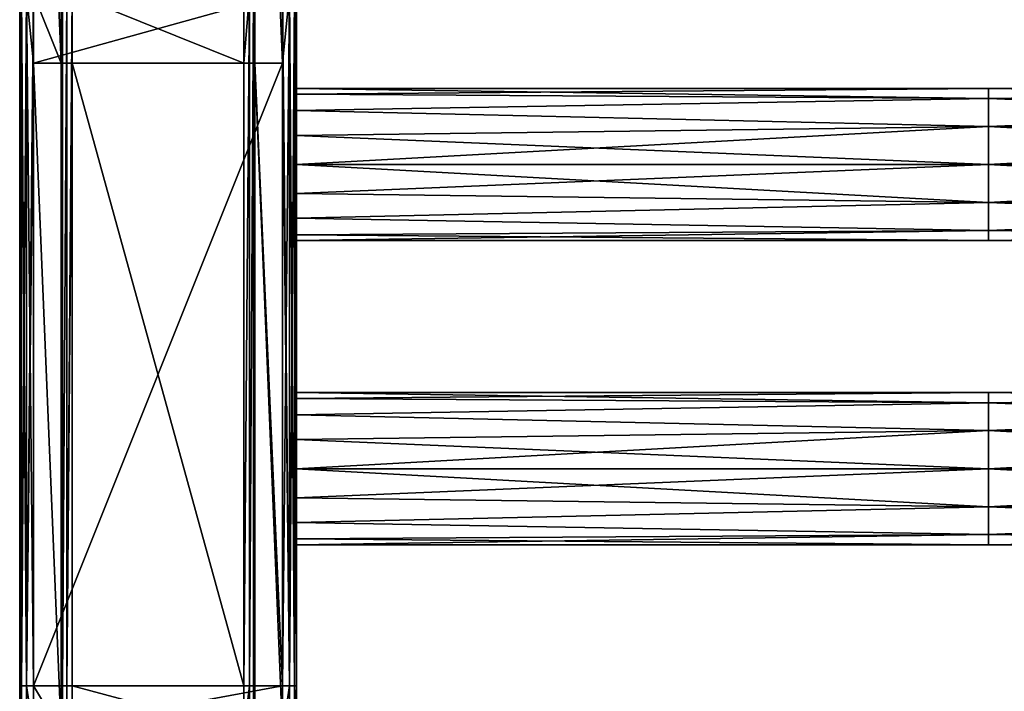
# Model space of a CAD drawing. Extents: x -252 to 252, y -10 to 685.
# Tile 4 of 256: x -250 to -108, y 203 to 300. Entities that reach past the tile are written whole.
import ezdxf

# ---------------------------------------------------------------- set-up
doc = ezdxf.new("R2010")
doc.units = 0
doc.header["$LTSCALE"] = 65.369103
for name, color, linetype in [('3813', 7, 'CONTINUOUS'), ('3814', 7, 'CONTINUOUS'), ('3815', 7, 'CONTINUOUS'), ('3816', 7, 'CONTINUOUS'), ('3817', 7, 'CONTINUOUS'), ('3818', 7, 'CONTINUOUS'), ('3819', 7, 'CONTINUOUS'), ('3820', 7, 'CONTINUOUS'), ('3821', 7, 'CONTINUOUS'), ('3822', 7, 'CONTINUOUS'), ('3823', 7, 'CONTINUOUS'), ('3824', 7, 'CONTINUOUS'), ('3825', 7, 'CONTINUOUS'), ('3826', 7, 'CONTINUOUS'), ('3917', 7, 'CONTINUOUS'), ('3918', 7, 'CONTINUOUS'), ('3919', 7, 'CONTINUOUS'), ('3920', 7, 'CONTINUOUS')]:
    doc.layers.add(name, color=color, linetype=linetype)

msp = doc.modelspace()

# ---------------------------------------------------------------- linework, layer by layer
at = {"layer": '3813', "color": 7, "linetype": 'CONTINUOUS'}
for points in [[(-242.4, 294.14, -19), (-242.4, 304.2, -19), (-217.6, 294.14, -19), (-242.4, 294.14, -19)], [(-217.6, 294.14, -19), (-242.4, 304.2, -19), (-217.6, 304.2, -19), (-217.6, 294.14, -19)], [(-242.4, 204.1, -19), (-242.4, 294.14, -19), (-217.6, 204.1, -19), (-242.4, 204.1, -19)], [(-217.6, 204.1, -19), (-242.4, 294.14, -19), (-217.6, 294.14, -19), (-217.6, 204.1, -19)], [(-242.4, 197.43, -19), (-242.4, 204.1, -19), (-217.6, 197.43, -19), (-242.4, 197.43, -19)], [(-217.6, 197.43, -19), (-242.4, 204.1, -19), (-217.6, 204.1, -19), (-217.6, 197.43, -19)]]:
    msp.add_3dface(points, dxfattribs=at)
at = {"layer": '3814', "color": 7, "linetype": 'CONTINUOUS'}
for points in [[(-243.79, 304.2, -18.2), (-244, 294.14, -17.4), (-244, 304.2, -17.4), (-243.79, 304.2, -18.2)], [(-244, 204.1, -17.4), (-244, 294.14, -17.4), (-243.79, 304.2, -18.2), (-244, 204.1, -17.4)], [(-243.79, 204.1, -18.2), (-244, 204.1, -17.4), (-243.79, 304.2, -18.2), (-243.79, 204.1, -18.2)], [(-243.2, 304.2, -18.79), (-243.79, 204.1, -18.2), (-243.79, 304.2, -18.2), (-243.2, 304.2, -18.79)], [(-243.2, 204.1, -18.79), (-243.79, 204.1, -18.2), (-243.2, 304.2, -18.79), (-243.2, 204.1, -18.79)], [(-242.4, 304.2, -19), (-242.4, 294.14, -19), (-243.2, 204.1, -18.79), (-242.4, 304.2, -19)], [(-242.4, 304.2, -19), (-243.2, 204.1, -18.79), (-243.2, 304.2, -18.79), (-242.4, 304.2, -19)], [(-242.4, 294.14, -19), (-242.4, 204.1, -19), (-243.2, 204.1, -18.79), (-242.4, 294.14, -19)], [(-243.79, 104, -18.2), (-244, 104, -17.4), (-243.79, 204.1, -18.2), (-243.79, 104, -18.2)], [(-244, 104, -17.4), (-244, 197.43, -17.4), (-243.79, 204.1, -18.2), (-244, 104, -17.4)], [(-243.79, 204.1, -18.2), (-244, 197.43, -17.4), (-244, 204.1, -17.4), (-243.79, 204.1, -18.2)], [(-243.2, 204.1, -18.79), (-243.79, 104, -18.2), (-243.79, 204.1, -18.2), (-243.2, 204.1, -18.79)], [(-243.2, 104, -18.79), (-243.79, 104, -18.2), (-243.2, 204.1, -18.79), (-243.2, 104, -18.79)], [(-242.4, 204.1, -19), (-242.4, 197.43, -19), (-243.2, 104, -18.79), (-242.4, 204.1, -19)], [(-242.4, 204.1, -19), (-243.2, 104, -18.79), (-243.2, 204.1, -18.79), (-242.4, 204.1, -19)]]:
    msp.add_3dface(points, dxfattribs=at)
at = {"layer": '3815', "color": 7, "linetype": 'CONTINUOUS'}
for points in [[(-244, 304.2, -17.4), (-244, 294.14, -17.4), (-244, 390.86, -15), (-244, 304.2, -17.4)], [(-244, 390.86, -15), (-244, 294.14, -17.4), (-244, 294.14, -15), (-244, 390.86, -15)], [(-244, 294.14, -17.4), (-244, 204.1, -17.4), (-244, 294.14, -15), (-244, 294.14, -17.4)], [(-244, 294.14, -15), (-244, 197.43, -17.4), (-244, 197.43, -15), (-244, 294.14, -15)], [(-244, 204.1, -17.4), (-244, 197.43, -17.4), (-244, 294.14, -15), (-244, 204.1, -17.4)]]:
    msp.add_3dface(points, dxfattribs=at)
at = {"layer": '3816', "color": 7, "linetype": 'CONTINUOUS'}
for points in [[(-244, 390.86, -15), (-244, 294.14, -15), (-248, 390.86, -15), (-244, 390.86, -15)], [(-248, 390.86, -15), (-244, 294.14, -15), (-248, 304.2, -15), (-248, 390.86, -15)], [(-248, 304.2, -15), (-244, 294.14, -15), (-248, 294.14, -15), (-248, 304.2, -15)], [(-244, 294.14, -15), (-244, 197.43, -15), (-248, 294.14, -15), (-244, 294.14, -15)], [(-248, 294.14, -15), (-244, 197.43, -15), (-248, 204.1, -15), (-248, 294.14, -15)], [(-248, 204.1, -15), (-244, 197.43, -15), (-248, 197.43, -15), (-248, 204.1, -15)]]:
    msp.add_3dface(points, dxfattribs=at)
at = {"layer": '3817', "color": 7, "linetype": 'CONTINUOUS'}
for points in [[(-249.73, 204.1, -14), (-250, 204.1, -13), (-249.73, 304.2, -14), (-249.73, 204.1, -14)], [(-249.73, 304.2, -14), (-250, 294.14, -13), (-250, 304.2, -13), (-249.73, 304.2, -14)], [(-250, 204.1, -13), (-250, 294.14, -13), (-249.73, 304.2, -14), (-250, 204.1, -13)], [(-249, 204.1, -14.73), (-249.73, 204.1, -14), (-249, 304.2, -14.73), (-249, 204.1, -14.73)], [(-249, 304.2, -14.73), (-249.73, 204.1, -14), (-249.73, 304.2, -14), (-249, 304.2, -14.73)], [(-248, 304.2, -15), (-248, 294.14, -15), (-249, 204.1, -14.73), (-248, 304.2, -15)], [(-248, 304.2, -15), (-249, 204.1, -14.73), (-249, 304.2, -14.73), (-248, 304.2, -15)], [(-248, 294.14, -15), (-248, 204.1, -15), (-249, 204.1, -14.73), (-248, 294.14, -15)], [(-250, 104, -13), (-250, 197.43, -13), (-249.73, 204.1, -14), (-250, 104, -13)], [(-249.73, 104, -14), (-250, 104, -13), (-249.73, 204.1, -14), (-249.73, 104, -14)], [(-249.73, 204.1, -14), (-250, 197.43, -13), (-250, 204.1, -13), (-249.73, 204.1, -14)], [(-249, 204.1, -14.73), (-249.73, 104, -14), (-249.73, 204.1, -14), (-249, 204.1, -14.73)], [(-249, 104, -14.73), (-249.73, 104, -14), (-249, 204.1, -14.73), (-249, 104, -14.73)], [(-248, 204.1, -15), (-248, 197.43, -15), (-249, 104, -14.73), (-248, 204.1, -15)], [(-248, 204.1, -15), (-249, 104, -14.73), (-249, 204.1, -14.73), (-248, 204.1, -15)]]:
    msp.add_3dface(points, dxfattribs=at)
at = {"layer": '3818', "color": 7, "linetype": 'CONTINUOUS'}
for points in [[(-250, 304.2, -13), (-250, 294.14, -13), (-250, 304.2, 13), (-250, 304.2, -13)], [(-250, 304.2, 13), (-250, 294.14, -13), (-250, 294.14, 13), (-250, 304.2, 13)], [(-250, 294.14, 13), (-250, 204.1, -13), (-250, 204.1, 13), (-250, 294.14, 13)], [(-250, 294.14, -13), (-250, 204.1, -13), (-250, 294.14, 13), (-250, 294.14, -13)], [(-250, 204.1, -13), (-250, 197.43, -13), (-250, 204.1, 13), (-250, 204.1, -13)], [(-250, 204.1, 13), (-250, 197.43, -13), (-250, 197.43, 13), (-250, 204.1, 13)]]:
    msp.add_3dface(points, dxfattribs=at)
at = {"layer": '3819', "color": 7, "linetype": 'CONTINUOUS'}
for points in [[(-250, 304.2, 13), (-249.73, 204.1, 14), (-249.73, 304.2, 14), (-250, 304.2, 13)], [(-250, 304.2, 13), (-250, 294.14, 13), (-249.73, 204.1, 14), (-250, 304.2, 13)], [(-249.73, 204.1, 14), (-249, 204.1, 14.73), (-249.73, 304.2, 14), (-249.73, 204.1, 14)], [(-249.73, 304.2, 14), (-249, 204.1, 14.73), (-249, 304.2, 14.73), (-249.73, 304.2, 14)], [(-249, 304.2, 14.73), (-248, 294.14, 15), (-248, 304.2, 15), (-249, 304.2, 14.73)], [(-249, 204.1, 14.73), (-248, 204.1, 15), (-249, 304.2, 14.73), (-249, 204.1, 14.73)], [(-248, 204.1, 15), (-248, 294.14, 15), (-249, 304.2, 14.73), (-248, 204.1, 15)], [(-250, 294.14, 13), (-250, 204.1, 13), (-249.73, 204.1, 14), (-250, 294.14, 13)], [(-250, 204.1, 13), (-250, 197.43, 13), (-249.73, 104, 14), (-250, 204.1, 13)], [(-250, 204.1, 13), (-249.73, 104, 14), (-249.73, 204.1, 14), (-250, 204.1, 13)], [(-249.73, 204.1, 14), (-249, 104, 14.73), (-249, 204.1, 14.73), (-249.73, 204.1, 14)], [(-249.73, 104, 14), (-249, 104, 14.73), (-249.73, 204.1, 14), (-249.73, 104, 14)], [(-249, 104, 14.73), (-248, 104, 15), (-249, 204.1, 14.73), (-249, 104, 14.73)], [(-248, 104, 15), (-248, 197.43, 15), (-249, 204.1, 14.73), (-248, 104, 15)], [(-249, 204.1, 14.73), (-248, 197.43, 15), (-248, 204.1, 15), (-249, 204.1, 14.73)]]:
    msp.add_3dface(points, dxfattribs=at)
at = {"layer": '3820', "color": 7, "linetype": 'CONTINUOUS'}
for points in [[(-248, 304.2, 15), (-248, 294.14, 15), (-212, 304.2, 15), (-248, 304.2, 15)], [(-212, 304.2, 15), (-248, 294.14, 15), (-212, 294.14, 15), (-212, 304.2, 15)], [(-248, 294.14, 15), (-248, 204.1, 15), (-212, 294.14, 15), (-248, 294.14, 15)], [(-212, 294.14, 15), (-248, 204.1, 15), (-212, 204.1, 15), (-212, 294.14, 15)], [(-248, 204.1, 15), (-248, 197.43, 15), (-212, 204.1, 15), (-248, 204.1, 15)], [(-212, 204.1, 15), (-248, 197.43, 15), (-212, 197.43, 15), (-212, 204.1, 15)]]:
    msp.add_3dface(points, dxfattribs=at)
at = {"layer": '3821', "color": 7, "linetype": 'CONTINUOUS'}
for points in [[(-212, 304.2, 15), (-212, 294.14, 15), (-211, 204.1, 14.73), (-212, 304.2, 15)], [(-212, 304.2, 15), (-211, 204.1, 14.73), (-211, 304.2, 14.73), (-212, 304.2, 15)], [(-211, 304.2, 14.73), (-210.27, 204.1, 14), (-210.27, 304.2, 14), (-211, 304.2, 14.73)], [(-211, 204.1, 14.73), (-210.27, 204.1, 14), (-211, 304.2, 14.73), (-211, 204.1, 14.73)], [(-210.27, 304.2, 14), (-210, 294.14, 13), (-210, 304.2, 13), (-210.27, 304.2, 14)], [(-210, 204.1, 13), (-210, 294.14, 13), (-210.27, 304.2, 14), (-210, 204.1, 13)], [(-210.27, 204.1, 14), (-210, 204.1, 13), (-210.27, 304.2, 14), (-210.27, 204.1, 14)], [(-212, 294.14, 15), (-212, 204.1, 15), (-211, 204.1, 14.73), (-212, 294.14, 15)], [(-212, 204.1, 15), (-212, 197.43, 15), (-211, 104, 14.73), (-212, 204.1, 15)], [(-212, 204.1, 15), (-211, 104, 14.73), (-211, 204.1, 14.73), (-212, 204.1, 15)], [(-211, 204.1, 14.73), (-210.27, 104, 14), (-210.27, 204.1, 14), (-211, 204.1, 14.73)], [(-211, 104, 14.73), (-210.27, 104, 14), (-211, 204.1, 14.73), (-211, 104, 14.73)], [(-210.27, 204.1, 14), (-210, 197.43, 13), (-210, 204.1, 13), (-210.27, 204.1, 14)], [(-210, 104, 13), (-210, 197.43, 13), (-210.27, 204.1, 14), (-210, 104, 13)], [(-210.27, 104, 14), (-210, 104, 13), (-210.27, 204.1, 14), (-210.27, 104, 14)]]:
    msp.add_3dface(points, dxfattribs=at)
at = {"layer": '3822', "color": 7, "linetype": 'CONTINUOUS'}
for points in [[(-210, 304.2, -13), (-210, 294.14, 13), (-210, 294.14, -13), (-210, 304.2, -13)], [(-210, 304.2, 13), (-210, 294.14, 13), (-210, 304.2, -13), (-210, 304.2, 13)], [(-210, 294.14, -13), (-210, 294.14, 13), (-210, 289.66, 4.21), (-210, 294.14, -13)], [(-210, 289.66, 4.21), (-210, 294.14, 13), (-210, 287.28, 7.78), (-210, 289.66, 4.21)], [(-210, 287.28, 7.78), (-210, 294.14, 13), (-210, 283.71, 10.16), (-210, 287.28, 7.78)], [(-210, 283.71, 10.16), (-210, 294.14, 13), (-210, 279.5, 11), (-210, 283.71, 10.16)], [(-210, 294.14, 13), (-210, 204.1, 13), (-210, 279.5, 11), (-210, 294.14, 13)], [(-210, 204.1, -13), (-210, 294.14, -13), (-210, 235.5, -11), (-210, 204.1, -13)], [(-210, 235.5, -11), (-210, 294.14, -13), (-210, 239.71, -10.16), (-210, 235.5, -11)], [(-210, 239.71, -10.16), (-210, 294.14, -13), (-210, 243.28, -7.78), (-210, 239.71, -10.16)], [(-210, 243.28, -7.78), (-210, 294.14, -13), (-210, 279.5, -11), (-210, 243.28, -7.78)], [(-210, 279.5, -11), (-210, 294.14, -13), (-210, 283.71, -10.16), (-210, 279.5, -11)], [(-210, 283.71, -10.16), (-210, 294.14, -13), (-210, 287.28, -7.78), (-210, 283.71, -10.16)], [(-210, 287.28, -7.78), (-210, 294.14, -13), (-210, 289.66, -4.21), (-210, 287.28, -7.78)], [(-210, 289.66, -4.21), (-210, 294.14, -13), (-210, 290.5), (-210, 289.66, -4.21)], [(-210, 290.5), (-210, 294.14, -13), (-210, 289.66, 4.21), (-210, 290.5)], [(-210, 279.5, 11), (-210, 204.1, 13), (-210, 275.29, 10.16), (-210, 279.5, 11)], [(-210, 243.28, -7.78), (-210, 279.5, -11), (-210, 275.29, -10.16), (-210, 243.28, -7.78)], [(-210, 204.1, 13), (-210, 235.5, 11), (-210, 275.29, 10.16), (-210, 204.1, 13)], [(-210, 245.66, -4.21), (-210, 243.28, -7.78), (-210, 275.29, -10.16), (-210, 245.66, -4.21)], [(-210, 246.5), (-210, 245.66, -4.21), (-210, 275.29, -10.16), (-210, 246.5)], [(-210, 271.72, -7.78), (-210, 246.5), (-210, 275.29, -10.16), (-210, 271.72, -7.78)], [(-210, 275.29, 10.16), (-210, 235.5, 11), (-210, 271.72, 7.78), (-210, 275.29, 10.16)], [(-210, 269.34, -4.21), (-210, 246.5), (-210, 271.72, -7.78), (-210, 269.34, -4.21)], [(-210, 235.5, 11), (-210, 239.71, 10.16), (-210, 271.72, 7.78), (-210, 235.5, 11)], [(-210, 271.72, 7.78), (-210, 239.71, 10.16), (-210, 269.34, 4.21), (-210, 271.72, 7.78)], [(-210, 268.5), (-210, 246.5), (-210, 269.34, -4.21), (-210, 268.5)], [(-210, 269.34, 4.21), (-210, 239.71, 10.16), (-210, 268.5), (-210, 269.34, 4.21)], [(-210, 245.66, 4.21), (-210, 246.5), (-210, 268.5), (-210, 245.66, 4.21)], [(-210, 243.28, 7.78), (-210, 245.66, 4.21), (-210, 268.5), (-210, 243.28, 7.78)], [(-210, 239.71, 10.16), (-210, 243.28, 7.78), (-210, 268.5), (-210, 239.71, 10.16)], [(-210, 235.5, 11), (-210, 204.1, 13), (-210, 231.29, 10.16), (-210, 235.5, 11)], [(-210, 204.1, -13), (-210, 235.5, -11), (-210, 231.29, -10.16), (-210, 204.1, -13)], [(-210, 231.29, 10.16), (-210, 204.1, 13), (-210, 227.72, 7.78), (-210, 231.29, 10.16)], [(-210, 227.72, -7.78), (-210, 204.1, -13), (-210, 231.29, -10.16), (-210, 227.72, -7.78)], [(-210, 204.1, 13), (-210, 204.1, -13), (-210, 227.72, -7.78), (-210, 204.1, 13)], [(-210, 227.72, 7.78), (-210, 204.1, 13), (-210, 225.34, 4.21), (-210, 227.72, 7.78)], [(-210, 225.34, -4.21), (-210, 204.1, 13), (-210, 227.72, -7.78), (-210, 225.34, -4.21)], [(-210, 225.34, 4.21), (-210, 204.1, 13), (-210, 224.5), (-210, 225.34, 4.21)], [(-210, 224.5), (-210, 204.1, 13), (-210, 225.34, -4.21), (-210, 224.5)], [(-210, 204.1, 13), (-210, 197.43, 13), (-210, 201.66, 4.21), (-210, 204.1, 13)], [(-210, 204.1, -13), (-210, 204.1, 13), (-210, 202.5), (-210, 204.1, -13)], [(-210, 202.5), (-210, 204.1, 13), (-210, 201.66, 4.21), (-210, 202.5)], [(-210, 197.43, -13), (-210, 204.1, -13), (-210, 199.28, -7.78), (-210, 197.43, -13)], [(-210, 199.28, -7.78), (-210, 204.1, -13), (-210, 201.66, -4.21), (-210, 199.28, -7.78)], [(-210, 201.66, -4.21), (-210, 204.1, -13), (-210, 202.5), (-210, 201.66, -4.21)]]:
    msp.add_3dface(points, dxfattribs=at)
at = {"layer": '3823', "color": 7, "linetype": 'CONTINUOUS'}
for points in [[(-211, 204.1, -14.73), (-212, 204.1, -15), (-211, 304.2, -14.73), (-211, 204.1, -14.73)], [(-212, 204.1, -15), (-212, 294.14, -15), (-211, 304.2, -14.73), (-212, 204.1, -15)], [(-211, 304.2, -14.73), (-212, 294.14, -15), (-212, 304.2, -15), (-211, 304.2, -14.73)], [(-210.27, 304.2, -14), (-211, 204.1, -14.73), (-211, 304.2, -14.73), (-210.27, 304.2, -14)], [(-210.27, 204.1, -14), (-211, 204.1, -14.73), (-210.27, 304.2, -14), (-210.27, 204.1, -14)], [(-210, 304.2, -13), (-210, 294.14, -13), (-210.27, 204.1, -14), (-210, 304.2, -13)], [(-210, 304.2, -13), (-210.27, 204.1, -14), (-210.27, 304.2, -14), (-210, 304.2, -13)], [(-210, 294.14, -13), (-210, 204.1, -13), (-210.27, 204.1, -14), (-210, 294.14, -13)], [(-211, 204.1, -14.73), (-212, 197.43, -15), (-212, 204.1, -15), (-211, 204.1, -14.73)], [(-212, 104, -15), (-212, 197.43, -15), (-211, 204.1, -14.73), (-212, 104, -15)], [(-211, 104, -14.73), (-212, 104, -15), (-211, 204.1, -14.73), (-211, 104, -14.73)], [(-210.27, 204.1, -14), (-211, 104, -14.73), (-211, 204.1, -14.73), (-210.27, 204.1, -14)], [(-210.27, 104, -14), (-211, 104, -14.73), (-210.27, 204.1, -14), (-210.27, 104, -14)], [(-210, 204.1, -13), (-210, 197.43, -13), (-210.27, 104, -14), (-210, 204.1, -13)], [(-210, 204.1, -13), (-210.27, 104, -14), (-210.27, 204.1, -14), (-210, 204.1, -13)]]:
    msp.add_3dface(points, dxfattribs=at)
at = {"layer": '3824', "color": 7, "linetype": 'CONTINUOUS'}
for points in [[(-212, 304.2, -15), (-212, 294.14, -15), (-216, 390.86, -15), (-212, 304.2, -15)], [(-216, 390.86, -15), (-212, 294.14, -15), (-216, 294.14, -15), (-216, 390.86, -15)], [(-216, 294.14, -15), (-212, 197.43, -15), (-216, 197.43, -15), (-216, 294.14, -15)], [(-212, 294.14, -15), (-212, 204.1, -15), (-216, 294.14, -15), (-212, 294.14, -15)], [(-212, 204.1, -15), (-212, 197.43, -15), (-216, 294.14, -15), (-212, 204.1, -15)]]:
    msp.add_3dface(points, dxfattribs=at)
at = {"layer": '3825', "color": 7, "linetype": 'CONTINUOUS'}
for points in [[(-216, 390.86, -17.4), (-216, 294.14, -15), (-216, 304.2, -17.4), (-216, 390.86, -17.4)], [(-216, 390.86, -15), (-216, 294.14, -15), (-216, 390.86, -17.4), (-216, 390.86, -15)], [(-216, 304.2, -17.4), (-216, 294.14, -15), (-216, 294.14, -17.4), (-216, 304.2, -17.4)], [(-216, 294.14, -15), (-216, 197.43, -15), (-216, 294.14, -17.4), (-216, 294.14, -15)], [(-216, 294.14, -17.4), (-216, 197.43, -15), (-216, 204.1, -17.4), (-216, 294.14, -17.4)], [(-216, 204.1, -17.4), (-216, 197.43, -15), (-216, 197.43, -17.4), (-216, 204.1, -17.4)]]:
    msp.add_3dface(points, dxfattribs=at)
at = {"layer": '3826', "color": 7, "linetype": 'CONTINUOUS'}
for points in [[(-217.6, 204.1, -19), (-217.6, 294.14, -19), (-216.8, 304.2, -18.79), (-217.6, 204.1, -19)], [(-216.8, 204.1, -18.79), (-217.6, 204.1, -19), (-216.8, 304.2, -18.79), (-216.8, 204.1, -18.79)], [(-217.6, 294.14, -19), (-217.6, 304.2, -19), (-216.8, 304.2, -18.79), (-217.6, 294.14, -19)], [(-216.21, 204.1, -18.2), (-216.8, 204.1, -18.79), (-216.21, 304.2, -18.2), (-216.21, 204.1, -18.2)], [(-216.21, 304.2, -18.2), (-216.8, 204.1, -18.79), (-216.8, 304.2, -18.79), (-216.21, 304.2, -18.2)], [(-216, 304.2, -17.4), (-216, 294.14, -17.4), (-216.21, 204.1, -18.2), (-216, 304.2, -17.4)], [(-216, 304.2, -17.4), (-216.21, 204.1, -18.2), (-216.21, 304.2, -18.2), (-216, 304.2, -17.4)], [(-216, 294.14, -17.4), (-216, 204.1, -17.4), (-216.21, 204.1, -18.2), (-216, 294.14, -17.4)], [(-217.6, 104, -19), (-217.6, 197.43, -19), (-216.8, 204.1, -18.79), (-217.6, 104, -19)], [(-216.8, 104, -18.79), (-217.6, 104, -19), (-216.8, 204.1, -18.79), (-216.8, 104, -18.79)], [(-217.6, 197.43, -19), (-217.6, 204.1, -19), (-216.8, 204.1, -18.79), (-217.6, 197.43, -19)], [(-216.21, 204.1, -18.2), (-216.8, 104, -18.79), (-216.8, 204.1, -18.79), (-216.21, 204.1, -18.2)], [(-216.21, 104, -18.2), (-216.8, 104, -18.79), (-216.21, 204.1, -18.2), (-216.21, 104, -18.2)], [(-216, 204.1, -17.4), (-216.21, 104, -18.2), (-216.21, 204.1, -18.2), (-216, 204.1, -17.4)], [(-216, 204.1, -17.4), (-216, 197.43, -17.4), (-216.21, 104, -18.2), (-216, 204.1, -17.4)]]:
    msp.add_3dface(points, dxfattribs=at)
at = {"layer": '3917', "color": 7, "linetype": 'CONTINUOUS'}
for points in [[(-210, 245.66, -4.21), (-210, 246.5), (-110, 245.03, -5.5), (-210, 245.66, -4.21)], [(-210, 246.5), (-210, 245.66, 4.21), (-110, 246.5), (-210, 246.5)], [(-110, 245.03, -5.5), (-210, 246.5), (-110, 246.5), (-110, 245.03, -5.5)], [(-110, 246.5), (-210, 245.66, 4.21), (-110, 245.03, 5.5), (-110, 246.5)], [(-110, 245.03, 5.5), (-9.9, 245.03, 5.5), (-9.9, 246.5), (-110, 245.03, 5.5)], [(-110, 246.5), (-9.9, 246.5), (-9.9, 245.03, -5.5), (-110, 246.5)], [(-110, 246.5), (-110, 245.03, 5.5), (-9.9, 246.5), (-110, 246.5)], [(-110, 245.03, -5.5), (-110, 246.5), (-9.9, 245.03, -5.5), (-110, 245.03, -5.5)], [(-210, 243.28, -7.78), (-210, 245.66, -4.21), (-110, 245.03, -5.5), (-210, 243.28, -7.78)], [(-210, 245.66, 4.21), (-210, 243.28, 7.78), (-110, 245.03, 5.5), (-210, 245.66, 4.21)], [(-110, 241, -9.53), (-210, 243.28, -7.78), (-110, 245.03, -5.5), (-110, 241, -9.53)], [(-110, 245.03, 5.5), (-210, 243.28, 7.78), (-110, 241, 9.53), (-110, 245.03, 5.5)], [(-110, 241, 9.53), (-9.9, 241, 9.53), (-9.9, 245.03, 5.5), (-110, 241, 9.53)], [(-110, 245.03, 5.5), (-110, 241, 9.53), (-9.9, 245.03, 5.5), (-110, 245.03, 5.5)], [(-110, 245.03, -5.5), (-9.9, 245.03, -5.5), (-9.9, 241, -9.53), (-110, 245.03, -5.5)], [(-110, 241, -9.53), (-110, 245.03, -5.5), (-9.9, 241, -9.53), (-110, 241, -9.53)], [(-210, 239.71, -10.16), (-210, 243.28, -7.78), (-110, 241, -9.53), (-210, 239.71, -10.16)], [(-210, 243.28, 7.78), (-210, 239.71, 10.16), (-110, 241, 9.53), (-210, 243.28, 7.78)], [(-110, 235.5, -11), (-210, 239.71, -10.16), (-110, 241, -9.53), (-110, 235.5, -11)], [(-210, 239.71, 10.16), (-210, 235.5, 11), (-110, 241, 9.53), (-210, 239.71, 10.16)], [(-110, 241, 9.53), (-210, 235.5, 11), (-110, 235.5, 11), (-110, 241, 9.53)], [(-110, 235.5, 11), (-9.9, 235.5, 11), (-9.9, 241, 9.53), (-110, 235.5, 11)], [(-110, 241, 9.53), (-110, 235.5, 11), (-9.9, 241, 9.53), (-110, 241, 9.53)], [(-9.9, 235.5, -11), (-110, 241, -9.53), (-9.9, 241, -9.53), (-9.9, 235.5, -11)], [(-110, 235.5, -11), (-110, 241, -9.53), (-9.9, 235.5, -11), (-110, 235.5, -11)], [(-210, 235.5, -11), (-210, 239.71, -10.16), (-110, 235.5, -11), (-210, 235.5, -11)]]:
    msp.add_3dface(points, dxfattribs=at)
at = {"layer": '3918', "color": 7, "linetype": 'CONTINUOUS'}
for points in [[(-210, 231.29, -10.16), (-210, 235.5, -11), (-110, 230, -9.53), (-210, 231.29, -10.16)], [(-210, 235.5, 11), (-210, 231.29, 10.16), (-110, 235.5, 11), (-210, 235.5, 11)], [(-110, 235.5, 11), (-210, 231.29, 10.16), (-110, 230, 9.53), (-110, 235.5, 11)], [(-210, 235.5, -11), (-110, 235.5, -11), (-110, 230, -9.53), (-210, 235.5, -11)], [(-110, 235.5, -11), (-9.9, 235.5, -11), (-9.9, 230, -9.53), (-110, 235.5, -11)], [(-110, 230, -9.53), (-110, 235.5, -11), (-9.9, 230, -9.53), (-110, 230, -9.53)], [(-9.9, 235.5, 11), (-110, 230, 9.53), (-9.9, 230, 9.53), (-9.9, 235.5, 11)], [(-9.9, 235.5, 11), (-110, 235.5, 11), (-110, 230, 9.53), (-9.9, 235.5, 11)], [(-210, 231.29, 10.16), (-210, 227.72, 7.78), (-110, 230, 9.53), (-210, 231.29, 10.16)], [(-210, 227.72, -7.78), (-210, 231.29, -10.16), (-110, 230, -9.53), (-210, 227.72, -7.78)], [(-110, 230, 9.53), (-210, 227.72, 7.78), (-110, 225.97, 5.5), (-110, 230, 9.53)], [(-110, 225.97, -5.5), (-210, 227.72, -7.78), (-110, 230, -9.53), (-110, 225.97, -5.5)], [(-110, 230, -9.53), (-9.9, 230, -9.53), (-9.9, 225.97, -5.5), (-110, 230, -9.53)], [(-110, 225.97, -5.5), (-110, 230, -9.53), (-9.9, 225.97, -5.5), (-110, 225.97, -5.5)], [(-110, 225.97, 5.5), (-9.9, 225.97, 5.5), (-9.9, 230, 9.53), (-110, 225.97, 5.5)], [(-110, 230, 9.53), (-110, 225.97, 5.5), (-9.9, 230, 9.53), (-110, 230, 9.53)], [(-210, 227.72, 7.78), (-210, 225.34, 4.21), (-110, 225.97, 5.5), (-210, 227.72, 7.78)], [(-210, 225.34, -4.21), (-210, 227.72, -7.78), (-110, 225.97, -5.5), (-210, 225.34, -4.21)], [(-210, 225.34, 4.21), (-210, 224.5), (-110, 225.97, 5.5), (-210, 225.34, 4.21)], [(-110, 225.97, 5.5), (-210, 224.5), (-110, 224.5), (-110, 225.97, 5.5)], [(-110, 224.5), (-210, 225.34, -4.21), (-110, 225.97, -5.5), (-110, 224.5)], [(-210, 224.5), (-210, 225.34, -4.21), (-110, 224.5), (-210, 224.5)], [(-110, 225.97, -5.5), (-9.9, 225.97, -5.5), (-9.9, 224.5), (-110, 225.97, -5.5)], [(-110, 224.5), (-9.9, 224.5), (-9.9, 225.97, 5.5), (-110, 224.5)], [(-110, 224.5), (-110, 225.97, -5.5), (-9.9, 224.5), (-110, 224.5)], [(-110, 225.97, 5.5), (-110, 224.5), (-9.9, 225.97, 5.5), (-110, 225.97, 5.5)]]:
    msp.add_3dface(points, dxfattribs=at)
at = {"layer": '3919', "color": 7, "linetype": 'CONTINUOUS'}
for points in [[(-210, 289.66, -4.21), (-210, 290.5), (-110, 289.03, -5.5), (-210, 289.66, -4.21)], [(-210, 290.5), (-210, 289.66, 4.21), (-110, 290.5), (-210, 290.5)], [(-110, 289.03, -5.5), (-210, 290.5), (-110, 290.5), (-110, 289.03, -5.5)], [(-110, 290.5), (-210, 289.66, 4.21), (-110, 289.03, 5.5), (-110, 290.5)], [(-110, 289.03, -5.5), (-110, 290.5), (-9.9, 289.03, -5.5), (-110, 289.03, -5.5)], [(-110, 290.5), (-110, 289.03, 5.5), (-9.9, 290.5), (-110, 290.5)], [(-110, 290.5), (-9.9, 290.5), (-9.9, 289.03, -5.5), (-110, 290.5)], [(-110, 289.03, 5.5), (-9.9, 289.03, 5.5), (-9.9, 290.5), (-110, 289.03, 5.5)], [(-210, 289.66, 4.21), (-210, 287.28, 7.78), (-110, 289.03, 5.5), (-210, 289.66, 4.21)], [(-210, 287.28, -7.78), (-210, 289.66, -4.21), (-110, 289.03, -5.5), (-210, 287.28, -7.78)], [(-110, 285, -9.53), (-210, 287.28, -7.78), (-110, 289.03, -5.5), (-110, 285, -9.53)], [(-110, 289.03, 5.5), (-210, 287.28, 7.78), (-110, 285, 9.53), (-110, 289.03, 5.5)], [(-110, 289.03, -5.5), (-9.9, 289.03, -5.5), (-9.9, 285, -9.53), (-110, 289.03, -5.5)], [(-110, 289.03, 5.5), (-110, 285, 9.53), (-9.9, 289.03, 5.5), (-110, 289.03, 5.5)], [(-110, 285, 9.53), (-9.9, 285, 9.53), (-9.9, 289.03, 5.5), (-110, 285, 9.53)], [(-110, 285, -9.53), (-110, 289.03, -5.5), (-9.9, 285, -9.53), (-110, 285, -9.53)], [(-210, 287.28, 7.78), (-210, 283.71, 10.16), (-110, 285, 9.53), (-210, 287.28, 7.78)], [(-210, 283.71, -10.16), (-210, 287.28, -7.78), (-110, 285, -9.53), (-210, 283.71, -10.16)], [(-210, 283.71, 10.16), (-210, 279.5, 11), (-110, 285, 9.53), (-210, 283.71, 10.16)], [(-110, 285, 9.53), (-210, 279.5, 11), (-110, 279.5, 11), (-110, 285, 9.53)], [(-110, 279.5, -11), (-210, 283.71, -10.16), (-110, 285, -9.53), (-110, 279.5, -11)], [(-110, 279.5, -11), (-110, 285, -9.53), (-9.9, 279.5, -11), (-110, 279.5, -11)], [(-110, 285, 9.53), (-110, 279.5, 11), (-9.9, 285, 9.53), (-110, 285, 9.53)], [(-110, 279.5, 11), (-9.9, 279.5, 11), (-9.9, 285, 9.53), (-110, 279.5, 11)], [(-9.9, 279.5, -11), (-110, 285, -9.53), (-9.9, 285, -9.53), (-9.9, 279.5, -11)], [(-210, 279.5, -11), (-210, 283.71, -10.16), (-110, 279.5, -11), (-210, 279.5, -11)]]:
    msp.add_3dface(points, dxfattribs=at)
at = {"layer": '3920', "color": 7, "linetype": 'CONTINUOUS'}
for points in [[(-210, 275.29, -10.16), (-210, 279.5, -11), (-110, 274, -9.53), (-210, 275.29, -10.16)], [(-210, 279.5, -11), (-110, 279.5, -11), (-110, 274, -9.53), (-210, 279.5, -11)], [(-210, 279.5, 11), (-210, 275.29, 10.16), (-110, 279.5, 11), (-210, 279.5, 11)], [(-110, 279.5, 11), (-210, 275.29, 10.16), (-110, 274, 9.53), (-110, 279.5, 11)], [(-9.9, 279.5, 11), (-110, 274, 9.53), (-9.9, 274, 9.53), (-9.9, 279.5, 11)], [(-9.9, 279.5, 11), (-110, 279.5, 11), (-110, 274, 9.53), (-9.9, 279.5, 11)], [(-110, 274, -9.53), (-110, 279.5, -11), (-9.9, 274, -9.53), (-110, 274, -9.53)], [(-110, 279.5, -11), (-9.9, 279.5, -11), (-9.9, 274, -9.53), (-110, 279.5, -11)], [(-210, 271.72, -7.78), (-210, 275.29, -10.16), (-110, 274, -9.53), (-210, 271.72, -7.78)], [(-210, 275.29, 10.16), (-210, 271.72, 7.78), (-110, 274, 9.53), (-210, 275.29, 10.16)], [(-110, 269.97, -5.5), (-210, 271.72, -7.78), (-110, 274, -9.53), (-110, 269.97, -5.5)], [(-110, 274, 9.53), (-210, 271.72, 7.78), (-110, 269.97, 5.5), (-110, 274, 9.53)], [(-110, 269.97, 5.5), (-9.9, 269.97, 5.5), (-9.9, 274, 9.53), (-110, 269.97, 5.5)], [(-110, 274, 9.53), (-110, 269.97, 5.5), (-9.9, 274, 9.53), (-110, 274, 9.53)], [(-110, 274, -9.53), (-9.9, 274, -9.53), (-9.9, 269.97, -5.5), (-110, 274, -9.53)], [(-110, 269.97, -5.5), (-110, 274, -9.53), (-9.9, 269.97, -5.5), (-110, 269.97, -5.5)], [(-210, 269.34, -4.21), (-210, 271.72, -7.78), (-110, 269.97, -5.5), (-210, 269.34, -4.21)], [(-210, 271.72, 7.78), (-210, 269.34, 4.21), (-110, 269.97, 5.5), (-210, 271.72, 7.78)], [(-110, 268.5), (-210, 269.34, -4.21), (-110, 269.97, -5.5), (-110, 268.5)], [(-110, 269.97, 5.5), (-210, 268.5), (-110, 268.5), (-110, 269.97, 5.5)], [(-210, 269.34, 4.21), (-210, 268.5), (-110, 269.97, 5.5), (-210, 269.34, 4.21)], [(-210, 268.5), (-210, 269.34, -4.21), (-110, 268.5), (-210, 268.5)], [(-110, 268.5), (-9.9, 268.5), (-9.9, 269.97, 5.5), (-110, 268.5)], [(-110, 268.5), (-110, 269.97, -5.5), (-9.9, 268.5), (-110, 268.5)], [(-110, 269.97, 5.5), (-110, 268.5), (-9.9, 269.97, 5.5), (-110, 269.97, 5.5)], [(-110, 269.97, -5.5), (-9.9, 269.97, -5.5), (-9.9, 268.5), (-110, 269.97, -5.5)]]:
    msp.add_3dface(points, dxfattribs=at)

doc.saveas('drawing.dxf')
